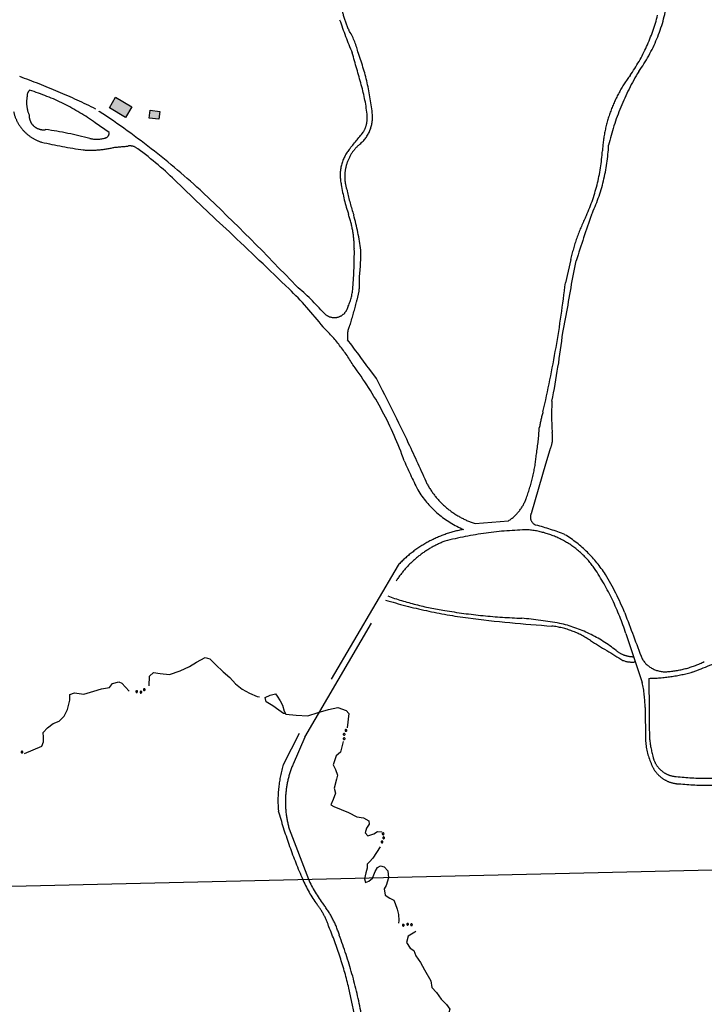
# Model space of a CAD drawing. Header units: feet. Extents: x 30669 to 99318, y 4696 to 26220.
# Tile 121 of 128: x 82919 to 84472, y 19779 to 22011. Entities that reach past the tile are written whole.
import ezdxf

# ---------------------------------------------------------------- set-up
doc = ezdxf.new("R2010")
doc.units = ezdxf.units.FT
doc.header["$LTSCALE"] = 600
doc.header["$MEASUREMENT"] = 0
doc.linetypes.add('DASHED', pattern=[0.75, 0.5, -0.25])
doc.linetypes.add('USTATION2', pattern=[1, 0.75, -0.25])
for name, color, linetype in [('ELB', 3, 'CONTINUOUS'), ('ELIST-H', 2, 'CONTINUOUS'), ('ELRGOV', 1, 'CONTINUOUS'), ('ELTWR', 2, 'CONTINUOUS'), ('ELYSU', 251, 'CONTINUOUS')]:
    doc.layers.add(name, color=color, linetype=linetype)

msp = doc.modelspace()

# ---------------------------------------------------------------- hatches: boundary and pattern name
at = {"layer": 'ELIST-H'}
h = msp.add_hatch(color=256, dxfattribs=at)
h.paths.add_polyline_path([(80251.7, 22785.7), (80269.8, 22785.7), (80269.8, 22779.3), (80251.7, 22779.3)])
h.paths.add_polyline_path([(80004.3, 21959.2), (80011.4, 21965.6), (80017.6, 21958.7), (80010.6, 21952.3)])
h.paths.add_polyline_path([(79978.6, 23122.5), (79967.6, 23102.4), (79977, 23097.2), (79988, 23117.3)])
h.paths.add_polyline_path([(80152.6, 22986.3), (80151, 22970.6), (80160.8, 22969.6), (80162.4, 22985.3)])
h.paths.add_polyline_path([(80133.4, 22941.6), (80131.6, 22921.3), (80142.7, 22920.4), (80144.5, 22940.6)])
h.paths.add_polyline_path([(80137, 22967.5), (80135.1, 22945.3), (80144.5, 22944.5), (80146.5, 22966.7)])
h.paths.add_polyline_path([(80343.7, 22815.7), (80443.5, 22817.2), (80443.9, 22789.2), (80438.6, 22789.2), (80438.8, 22776.4), (80422, 22776.2), (80421.8, 22790), (80344.1, 22788.8)])
h.paths.add_polyline_path([(80149.1, 22806.3), (80148.6, 22784), (80158.2, 22783.7), (80158.8, 22806.1)])
h.paths.add_polyline_path([(80173, 22785.3), (80249.2, 22785.8), (80249, 22815.8), (80172.8, 22815.2)])
h.paths.add_polyline_path([(79872.2, 22585.5), (79874.9, 22565.1), (79886.8, 22566.6), (79884.1, 22587.1)])
h.paths.add_polyline_path([(79999.8, 22809.4), (80074.2, 22811.5), (80075.1, 22779.1), (80000.8, 22777.1)])
h.paths.add_polyline_path([(79547.3, 23723.4), (79606.4, 23720.4), (79609.2, 23775.7), (79582.4, 23777), (79581.6, 23760), (79549.2, 23761.7)])
h.paths.add_polyline_path([(79881.7, 23090.5), (79833.9, 23077.1), (79844.5, 23039.2), (79858.7, 23043.2), (79862.7, 23029), (79881.6, 23034.4), (79874.9, 23058.1), (79889.6, 23062.2)])
h.paths.add_polyline_path([(79708.5, 22977.3), (79726.4, 22961.9), (79733.5, 22970.3), (79715.6, 22985.7)])
h.paths.add_polyline_path([(79717.2, 22917.4), (79717, 22866.3), (79677.4, 22866.5), (79677.5, 22890.2), (79681.9, 22890.2), (79682, 22917.6)])
h.paths.add_polyline_path([(79727.4, 22821.1), (79748.1, 22816.8), (79744.5, 22799.4), (79723.8, 22803.7)])
h.paths.add_polyline_path([(79610.6, 22805.7), (79627.5, 22814.5), (79633.7, 22802.6), (79616.8, 22793.8)])
h.paths.add_polyline_path([(79625.6, 22776.7), (79606.4, 22699.9), (79574.7, 22707.8), (79593.9, 22784.6)])
h.paths.add_polyline_path([(79120.3, 22412.8), (79112.9, 22375.1), (79153.6, 22367.1), (79158.2, 22390.6), (79160.9, 22390.1), (79163.7, 22404.2)])
h.paths.add_polyline_path([(79525.2, 21998.8), (79529.1, 21985.1), (79537.8, 21987.6), (79534, 22001.3)])
h.paths.add_polyline_path([(79581.5, 22004), (79601.6, 22008), (79605.7, 21987.6), (79585.6, 21983.6)])
h.paths.add_polyline_path([(79541.6, 21985.8), (79575.2, 21994.8), (79581.1, 21972.7), (79547.5, 21963.7)])
h.paths.add_polyline_path([(79364.9, 22001.6), (79351.1, 21984.3), (79360.7, 21976.7), (79374.4, 21993.9)])
h.paths.add_polyline_path([(79307.2, 22006.9), (79303.6, 21989.3), (79321.6, 21985.6), (79325.2, 22003.1)])
h.paths.add_polyline_path([(79123.8, 21935.6), (79148, 21907.6), (79140.6, 21901.2), (79116.4, 21929.2)])
h.paths.add_polyline_path([(79216, 21875.7), (79248.3, 21822.7), (79236, 21815.2), (79203.7, 21868.2)])
h.paths.add_polyline_path([(79415.6, 21685.9), (79396, 21669.1), (79403.5, 21660.3), (79423.2, 21677.1)])
h.paths.add_polyline_path([(79645.6, 21554.6), (79633.9, 21547), (79639.8, 21537.9), (79651.5, 21545.5)])
h.paths.add_polyline_path([(79585.5, 21527.4), (79566.7, 21520.6), (79572.9, 21503.4), (79591.7, 21510.1)])
h.paths.add_polyline_path([(79561.3, 21507.7), (79555.1, 21461.7), (79528, 21465.4), (79534.3, 21511.3)])
h.paths.add_polyline_path([(79591.1, 21443.3), (79612.1, 21409.2), (79593.8, 21397.8), (79572.8, 21431.9)])
h.paths.add_polyline_path([(79617.2, 21401.2), (79638.4, 21369), (79622.9, 21358.9), (79601.8, 21391)])
h.paths.add_polyline_path([(79661.3, 21364.4), (79620.8, 21343.1), (79630.3, 21325), (79670.8, 21346.3)])
h.paths.add_polyline_path([(79657.7, 21296), (79684.2, 21259.3), (79663.3, 21244.2), (79636.8, 21280.9)])
h.paths.add_polyline_path([(79701.8, 21233.3), (79728.7, 21196.3), (79707.3, 21180.7), (79680.4, 21217.7)])
h.paths.add_polyline_path([(79792.7, 21322.3), (79821.9, 21260.9), (79832.1, 21265.7), (79826.9, 21276.6), (79829.9, 21278), (79808.6, 21322.6), (79804.2, 21320.5), (79801.4, 21326.4)])
h.paths.add_polyline_path([(79815.1, 21255.9), (79830.5, 21228.6), (79841.7, 21235), (79826.3, 21262.3)])
h.paths.add_polyline_path([(79773.6, 21229.3), (79747.3, 21204.7), (79727.6, 21225.7), (79753.9, 21250.3)])
h.paths.add_polyline_path([(79747.1, 21171.2), (79771.6, 21134.5), (79751, 21120.7), (79726.4, 21157.3)])
h.paths.add_polyline_path([(79792.1, 21104), (79821.3, 21069.7), (79802, 21053.4), (79772.9, 21087.7)])
h.paths.add_polyline_path([(79839.6, 21045.7), (79868.3, 21009.7), (79847.8, 20993.4), (79819.1, 21029.4)])
h.paths.add_polyline_path([(79891.5, 20980), (79916.4, 20949.8), (79898, 20934.5), (79873.1, 20964.7)])
h.paths.add_polyline_path([(79945.2, 20924.6), (79967.6, 20889.8), (79946.8, 20876.4), (79924.3, 20911.2)])
h.paths.add_polyline_path([(80013.1, 20803.2), (80020.4, 20787.5), (80029.9, 20792), (80027.4, 20797.1), (80037.5, 20801.8), (80032.7, 20812), (80024.7, 20808.3), (80024.6, 20808.6)])
h.paths.add_polyline_path([(79972.1, 20974.1), (80009.8, 20929.3), (79997.8, 20919.2), (79960.1, 20964.1)])
h.paths.add_polyline_path([(80041.9, 20897.2), (80004.1, 20870), (80019.3, 20848.8), (80057.1, 20876)])
h.paths.add_polyline_path([(80013.9, 20843.4), (79981.9, 20823.7), (79996.7, 20799.7), (80028.7, 20819.5)])
h.paths.add_polyline_path([(80134.9, 20728.8), (80071.9, 20688), (80048.1, 20724.7), (80111.1, 20765.6)])
h.paths.add_polyline_path([(80222.7, 20592.4), (80187.9, 20573), (80172.4, 20600.7), (80207.2, 20620.1)])
h.paths.add_polyline_path([(79549.4, 20420.7), (79567.2, 20348.9), (79603.9, 20358), (79586.1, 20429.8)])
h.paths.add_polyline_path([(79744, 20288.6), (79744.6, 20269.4), (79760.2, 20269.9), (79759.6, 20289.1)])
h.paths.add_polyline_path([(79736.5, 20320.9), (79731.6, 20366), (79755.4, 20368.6), (79755.1, 20371.4), (79771, 20373.1), (79773.9, 20345.9), (79764, 20344.8), (79766.2, 20324.1)])
h.paths.add_polyline_path([(79918.1, 20440.9), (79836.2, 20440.2), (79836.4, 20409), (79864.8, 20409.2), (79864.9, 20401.6), (79895.9, 20401.9), (79895.9, 20409.6), (79918.4, 20409.8)])
h.paths.add_polyline_path([(79916.6, 20461.4), (79929.3, 20462.4), (79930.2, 20451.3), (79917.4, 20450.3)])
h.paths.add_polyline_path([(79245.4, 20912.4), (79236.5, 20905.1), (79244, 20895.9), (79252.9, 20903.3)])
h.paths.add_polyline_path([(79217.4, 20949.4), (79179.6, 20919.1), (79203.5, 20889.1), (79241.4, 20919.4)])
h.paths.add_polyline_path([(78981.1, 20919.8), (78976, 20855.2), (79009.5, 20852.6), (79007.8, 20831.5), (79051.4, 20828), (79053.6, 20855.6), (79024.6, 20857.9), (79025.9, 20875.3), (79010.4, 20876.6), (79013.6, 20917.2)])
h.paths.add_polyline_path([(78709.4, 21050.1), (78695.6, 21040.7), (78703.4, 21029.2), (78717.2, 21038.6)])
h.paths.add_polyline_path([(78744.3, 21075.1), (78695, 21041.2), (78675.6, 21069.4), (78690.6, 21079.8), (78703, 21061.7), (78737.3, 21085.3)])
h.paths.add_polyline_path([(78515.5, 20729.7), (78490.1, 20700.1), (78482.4, 20706.7), (78487.2, 20712.4), (78476.8, 20721.4), (78498, 20746.2), (78505.8, 20739.5), (78505, 20738.6)])
h.paths.add_polyline_path([(78504, 20774.3), (78517.5, 20761.1), (78510.2, 20753.5), (78496.6, 20766.7)])
h.paths.add_polyline_path([(78496.4, 20799.9), (78529.4, 20770.1), (78522.5, 20762.4), (78489.5, 20792.3)])
h.paths.add_polyline_path([(78070.7, 20134), (78112.2, 20138.9), (78115.6, 20109.9), (78074.1, 20105)])
h.paths.add_polyline_path([(80270.4, 20460.2), (80289.6, 20424.9), (80281.9, 20420.7), (80286.2, 20412.7), (80270.3, 20404.1), (80246.8, 20447.5)])
h.paths.add_polyline_path([(80172.6, 20195.6), (80189.9, 20161.3), (80183.3, 20158), (80166, 20192.3)])
h.paths.add_polyline_path([(79019.2, 20100.1), (79009.2, 20044.9), (79056.5, 20036.4), (79065.7, 20091.8)], flags=17)
h.paths.add_polyline_path([(78920.8, 20087.7), (78913.3, 20048.5), (78938, 20043.8), (78945.5, 20083)], flags=17)
h.paths.add_polyline_path([(78654.5, 20038.6), (78694, 20033.2), (78698.9, 20071.9), (78682.6, 20074.2), (78681.5, 20066.4), (78658.7, 20069.5)], flags=17)
h.paths.add_polyline_path([(78667.1, 20153), (78661.9, 20127.9), (78675.7, 20125.1), (78680.7, 20150.4)], flags=17)
h.paths.add_polyline_path([(78669.1, 20182), (78698.2, 20161.5), (78687.5, 20146.3), (78658.4, 20166.8)], flags=17)
h.paths.add_polyline_path([(78684.7, 20108.6), (78687.4, 20128.2), (78678.3, 20129.5), (78675.6, 20109.9)], flags=17)
h.paths.add_polyline_path([(78722.2, 20136.2), (78719.6, 20113.6), (78742.1, 20111.1), (78744.7, 20133.7)], flags=17)
h.paths.add_polyline_path([(78719, 20188.8), (78730.3, 20204.3), (78717, 20214), (78705.7, 20198.5)], flags=17)
h.paths.add_polyline_path([(78782.2, 20207.4), (78772.7, 20194.7), (78782.5, 20187.3), (78792.1, 20200)], flags=17)
h.paths.add_polyline_path([(78784.2, 20187.9), (78775.1, 20175.9), (78785.5, 20168), (78794.5, 20180.2)], flags=17)
h.paths.add_polyline_path([(78742.9, 20096.6), (78740.3, 20074.1), (78714.7, 20077), (78715.7, 20085.6), (78716.7, 20085.5), (78718.3, 20099.5)], flags=17)
h.paths.add_polyline_path([(83136.4, 21835.4), (83173.3, 21813.2), (83158.9, 21789.3), (83122.1, 21811.5)])
h.paths.add_polyline_path([(83214.9, 21805.5), (83236.7, 21802.9), (83234.5, 21785.1), (83212.7, 21787.7)])
h.paths.add_polyline_path([(82263.6, 22332.6), (82255, 22257.1), (82293.1, 22252.8), (82301.7, 22328.3)])
h.paths.add_polyline_path([(82210.5, 22286.1), (82207.9, 22261.2), (82230.8, 22258.8), (82233.4, 22283.7)])
h.paths.add_polyline_path([(82136, 22158.2), (82133.8, 22085), (82097.5, 22086.1), (82099.6, 22159.3)])
h.paths.add_polyline_path([(82776.5, 22178.9), (82774.4, 22160.2), (82757.5, 22162.1), (82759.6, 22180.8)])
h.paths.add_polyline_path([(82846.7, 22156.3), (82804, 22163.9), (82801, 22147.3), (82780.5, 22150.9), (82777.2, 22132.6), (82797.2, 22129), (82795.4, 22119.3), (82837.5, 22111.8), (82838.8, 22119.3), (82845, 22118.2), (82848, 22135.2), (82843.1, 22136.1)])
h.paths.add_polyline_path([(82471.8, 22190.9), (82553.3, 22193.3), (82555.2, 22125.4), (82509.9, 22124.1), (82509.7, 22130), (82492.1, 22129.5), (82492, 22135.4), (82473.4, 22134.9)])
h.paths.add_polyline_path([(82469, 22274.9), (82532.3, 22276.3), (82533, 22244.8), (82469.7, 22243.4)])
h.paths.add_polyline_path([(82673.1, 22828.5), (82743.9, 22830.3), (82744.7, 22801.2), (82673.8, 22799.3)])
h.paths.add_polyline_path([(82585.2, 22834.5), (82589, 22823.7), (82579.2, 22820.2), (82575.4, 22831)])
h.paths.add_polyline_path([(82452.7, 22948.6), (82464.2, 22936.6), (82455.1, 22927.8), (82443.5, 22939.8)])
h.paths.add_polyline_path([(82321.8, 23031.3), (82323.2, 22890.4), (82279.3, 22890), (82277.9, 23030.8)])
h.paths.add_polyline_path([(78771, 16765.8), (78790.5, 16764.5), (78791.5, 16779.8), (78771.9, 16781)])
h.paths.add_polyline_path([(78780.4, 17113.5), (78797.9, 17112.7), (78797.1, 17095.1), (78779.6, 17095.9)])
h.paths.add_polyline_path([(78796.2, 17142.9), (78796.2, 17151.2), (78789.2, 17151.2), (78789.2, 17142.9)])
h.paths.add_polyline_path([(78795.5, 17192.9), (78795.6, 17184.1), (78789.3, 17184), (78789.2, 17192.8)])
h.paths.add_polyline_path([(78805.1, 17295), (78806, 17311.9), (78788.8, 17312.8), (78787.9, 17295.9)])
h.paths.add_polyline_path([(78797.8, 17342.6), (78798, 17351.5), (78804.7, 17351.3), (78804.5, 17342.4)])
h.paths.add_polyline_path([(78798.4, 17392.1), (78798.3, 17384), (78804.9, 17384), (78805, 17392)])
h.paths.add_polyline_path([(78967.4, 17284.8), (78967.4, 17276.5), (78973.4, 17276.4), (78973.5, 17284.8)])
h.paths.add_polyline_path([(78967.3, 17244), (78966.7, 17235.2), (78973.8, 17234.7), (78974.3, 17243.4)])
h.paths.add_polyline_path([(78958.4, 17205.4), (78957.6, 17188.6), (78975.1, 17187.8), (78975.5, 17204.6)])
h.paths.add_polyline_path([(78921.8, 17118.2), (78932.3, 17114.6), (78935.2, 17125), (78925.3, 17128.4)])
h.paths.add_polyline_path([(79714.9, 18055.8), (79682.8, 18017.8), (79735.1, 17973.5), (79755.3, 17997.8), (79718.2, 18029.1), (79730, 18043.1)])
h.paths.add_polyline_path([(80106.1, 16637.9), (80138.5, 16614.4), (80151, 16631.7), (80135.8, 16642.7), (80137.5, 16645.1), (80124, 16654.9), (80122.4, 16652.7), (80118.8, 16655.3)])
h.paths.add_polyline_path([(80213.8, 17943.9), (80200.4, 17928.2), (80207.1, 17922.5), (80208.5, 17924.2), (80216.2, 17917.6), (80228.2, 17931.7)])
edge = h.paths.add_edge_path(flags=17)
edge.add_line((78780.2, 20205.9), (78783.5, 20210.1))
edge.add_line((78783.5, 20210.1), (78780.2, 20205.9))
edge.add_line((78780.2, 20205.9), (78770.6, 20213.3))
edge.add_line((78770.6, 20213.3), (78773.9, 20217.5))
edge = h.paths.add_edge_path(flags=17)
edge.add_line((78778.7, 20183.2), (78782.1, 20187.6))
edge.add_line((78782.1, 20187.6), (78778.7, 20183.2))
edge.add_line((78778.7, 20183.2), (78769.7, 20190))
edge.add_line((78769.7, 20190), (78773, 20194.4))
h.paths.add_polyline_path([(78778.7, 20183.2), (78782.1, 20187.6)], flags=16)
edge = h.paths.add_edge_path()
edge.add_line((78784.4, 20168.9), (78780.4, 20163.5))
edge.add_line((78780.4, 20163.5), (78771.5, 20170.3))
edge.add_line((78771.5, 20170.3), (78775.6, 20175.6))
edge.add_line((79062.6, 20072.8), (79071.7, 20071.3))
edge.add_line((79071.7, 20071.3), (79064.7, 20029.3))
edge.add_line((79064.7, 20029.3), (79010.5, 20039))
edge.add_line((79010.5, 20039), (79011.5, 20044.5))
edge.add_line((78937.1, 20043.9), (78937, 20043.1))
edge.add_line((78937, 20043.1), (78913.8, 20047.6))
edge.add_line((78913.8, 20047.6), (78913.9, 20048.3))
edge.add_line((78655, 20042.5), (78649.2, 20043.3))
edge.add_line((78649.2, 20043.3), (78650.6, 20053.2))
edge.add_line((78650.6, 20053.2), (78656.4, 20052.4))
edge.add_line((78780.1, 20227.4), (78773, 20218.2))
edge.add_line((78773, 20218.2), (78785.9, 20208.2))
edge.add_line((78785.9, 20208.2), (78796.8, 20223.5))
edge.add_line((78796.8, 20223.5), (78791.7, 20227.4))
h.paths.add_polyline_path([(82333.1, 22928.9), (82388.3, 22929), (82388.3, 22947), (82333.1, 22946.9)], flags=9)

# ---------------------------------------------------------------- linework, layer by layer
at = {"layer": 'ELB', "linetype": 'Continuous'}
for points in [[(83136.4, 21835.4, -54.7), (83173.3, 21813.2, -54.7), (83158.9, 21789.3, -54.7), (83122.1, 21811.5, -54.7)], [(83214.9, 21805.5, -54.7), (83236.7, 21802.9, -54.7), (83234.5, 21785.1, -54.7), (83212.7, 21787.7, -54.7)]]:
    msp.add_3dface(points, dxfattribs=at)
at = {"layer": 'ELRGOV', "linetype": 'Continuous'}
msp.add_line((85282.8, 20100.8), (82644.8, 20039.8), dxfattribs=at)
at = {"layer": 'ELTWR', "elevation": -54.7}
for points in [[(83212.4, 20500.7), (83213.4, 20522.5), (83222.1, 20530.8), (83237.3, 20528.6), (83258.5, 20526.3), (83282.6, 20534.5), (83303.7, 20544.3), (83319.8, 20554.3), (83339.2, 20564.7), (83350, 20562), (83362.8, 20549.4), (83380.1, 20532.1), (83395.6, 20519.9), (83408.6, 20504.9), (83423.3, 20493.4), (83439.7, 20484), (83457.1, 20476.5), (83462.5, 20475.8)], [(82929.7, 20347.4), (82969, 20363.5), (82972.7, 20373.7), (82973, 20384.6), (82971.9, 20394.6), (82981.5, 20405.4), (82994.9, 20415.1), (83008.4, 20420.7), (83020, 20431.8), (83027.2, 20446.8), (83032.4, 20468.4), (83032.2, 20480.9), (83043.4, 20485.1), (83063.9, 20481.9), (83087, 20488.3), (83104.1, 20494), (83122.7, 20497.1), (83128.9, 20506.3), (83143.8, 20509.7), (83150.2, 20506.8), (83167.2, 20488.5)], [(83199.7, 20493.3), (83199.3, 20492.6), (83199.2, 20491.8), (83199.4, 20491.3), (83199.7, 20490.7), (83200.2, 20490.3), (83200.8, 20490.1), (83201.5, 20490), (83202.1, 20490.2), (83202.6, 20490.6), (83203, 20491.1), (83203.2, 20491.7), (83203.2, 20492.3), (83203.1, 20492.8), (83202.8, 20493.3), (83202.3, 20493.7), (83201.7, 20494), (83201, 20494), (83200.5, 20493.9), (83200.1, 20493.7), (83199.7, 20493.3)], [(83184.7, 20489.6), (83184, 20489.7), (83183.3, 20489.5), (83182.8, 20489.2), (83182.4, 20488.7), (83182.1, 20488.1), (83182.1, 20487.4), (83182.3, 20486.8), (83182.7, 20486.3), (83183.2, 20485.9), (83183.9, 20485.7), (83184.5, 20485.7), (83185, 20485.9), (83185.5, 20486.3), (83185.8, 20486.7), (83186, 20487.2), (83186.1, 20487.9), (83185.9, 20488.5), (83185.6, 20489), (83185.3, 20489.3), (83184.7, 20489.6)], [(83193.3, 20488.3), (83192.6, 20488), (83192.1, 20487.5), (83191.8, 20487), (83191.7, 20486.3), (83191.8, 20485.7), (83192.1, 20485.1), (83192.5, 20484.7), (83193.1, 20484.4), (83193.8, 20484.3), (83194.4, 20484.5), (83195, 20484.8), (83195.3, 20485.2), (83195.6, 20485.7), (83195.7, 20486.2), (83195.6, 20486.8), (83195.3, 20487.5), (83194.9, 20487.9), (83194.4, 20488.2), (83193.9, 20488.3), (83193.3, 20488.3)], [(83521.7, 20437), (83517.2, 20437.7), (83506.2, 20445.3), (83493, 20455), (83477.8, 20464.4), (83475.5, 20474.2), (83487, 20479.7), (83499.2, 20482.3), (83502.5, 20477.5), (83509.9, 20466.3), (83515, 20457.2), (83518.5, 20443.5), (83522.2, 20436.3), (83545.9, 20433.9), (83572.2, 20433), (83596, 20439.9), (83619, 20447.2), (83640.6, 20451.8), (83659.6, 20444.4), (83665.6, 20437.9), (83661.4, 20405.3)], [(83656.7, 20381), (83656.5, 20381.8), (83656, 20382.3), (83655.5, 20382.7), (83654.9, 20382.8), (83654.2, 20382.8), (83653.6, 20382.5), (83653.2, 20382.1), (83652.8, 20381.5), (83652.7, 20380.9), (83652.8, 20380.2), (83653.1, 20379.7), (83653.4, 20379.3), (83654, 20379), (83654.5, 20378.8), (83655.1, 20378.9), (83655.7, 20379.1), (83656.2, 20379.5), (83656.5, 20380), (83656.7, 20380.5), (83656.7, 20381)], [(83656.8, 20390.8), (83656.6, 20391.6), (83656.2, 20392.2), (83655.8, 20392.6), (83655.1, 20392.8), (83654.5, 20392.8), (83653.9, 20392.6), (83653.4, 20392.2), (83653, 20391.7), (83652.8, 20391.1), (83652.8, 20390.4), (83653, 20389.8), (83653.4, 20389.4), (83653.9, 20389.1), (83654.4, 20388.9), (83654.9, 20388.8), (83655.6, 20389), (83656.2, 20389.4), (83656.5, 20389.8), (83656.7, 20390.3), (83656.8, 20390.8)], [(83660.4, 20398.7), (83660.7, 20399.4), (83660.6, 20400.1), (83660.4, 20400.7), (83660, 20401.2), (83659.5, 20401.5), (83658.8, 20401.7), (83658.2, 20401.6), (83657.6, 20401.4), (83657.1, 20400.9), (83656.8, 20400.3), (83656.7, 20399.7), (83656.7, 20399.2), (83657, 20398.6), (83657.3, 20398.2), (83657.8, 20397.9), (83658.5, 20397.7), (83659.1, 20397.7), (83659.6, 20397.9), (83660, 20398.2), (83660.4, 20398.7)], [(83652.7, 20374.5), (83646.2, 20350.4), (83636.7, 20341.6), (83629.8, 20321.4), (83635, 20310.7), (83639.7, 20298.4), (83637.1, 20289.2), (83632.2, 20268.8), (83635.1, 20257.5), (83629.5, 20243.1), (83624.4, 20230.8), (83631.4, 20226.8), (83648.2, 20220.3), (83664.4, 20213.4), (83683.2, 20204), (83698.5, 20201), (83710.9, 20194.4), (83711.3, 20187.2), (83705.2, 20177.6), (83702.3, 20167.1), (83708.3, 20160.6), (83722.3, 20165.1), (83730.2, 20170.1), (83739.2, 20169.6), (83740.2, 20169.2)], [(82923.4, 20352.3), (82922.7, 20352), (82922.2, 20351.4), (82922, 20350.8), (82922, 20350.2), (82922.1, 20349.6), (82922.5, 20349), (82923, 20348.6), (82923.6, 20348.4), (82924.3, 20348.4), (82924.9, 20348.6), (82925.4, 20349), (82925.7, 20349.4), (82925.9, 20350), (82926, 20350.5), (82925.8, 20351.1), (82925.5, 20351.7), (82925, 20352.1), (82924.5, 20352.3), (82924, 20352.4), (82923.4, 20352.3)], [(83742.3, 20167), (83741.6, 20166.5), (83741.2, 20165.9), (83741.1, 20165.4), (83741.1, 20164.7), (83741.3, 20164.1), (83741.8, 20163.6), (83742.3, 20163.3), (83743, 20163.1), (83743.6, 20163.2), (83744.2, 20163.5), (83744.6, 20163.9), (83744.9, 20164.4), (83745.1, 20165), (83745, 20165.5), (83744.8, 20166.1), (83744.4, 20166.6), (83743.9, 20167), (83743.4, 20167.1), (83742.8, 20167.1), (83742.3, 20167)], [(83742.5, 20146.1), (83742.6, 20146.9), (83742.4, 20147.6), (83742.1, 20148.1), (83741.6, 20148.5), (83741, 20148.7), (83740.3, 20148.7), (83739.7, 20148.5), (83739.2, 20148.2), (83738.8, 20147.6), (83738.6, 20147), (83738.6, 20146.4), (83738.8, 20145.9), (83739.1, 20145.4), (83739.6, 20145), (83740.1, 20144.8), (83740.8, 20144.8), (83741.4, 20144.9), (83741.9, 20145.2), (83742.2, 20145.6), (83742.5, 20146.1)], [(83746.2, 20155.4), (83746.3, 20156.2), (83746.1, 20156.9), (83745.8, 20157.4), (83745.2, 20157.8), (83744.6, 20158), (83744, 20158), (83743.4, 20157.8), (83742.9, 20157.4), (83742.5, 20156.9), (83742.3, 20156.2), (83742.4, 20155.6), (83742.6, 20155.1), (83742.9, 20154.6), (83743.4, 20154.3), (83743.9, 20154.1), (83744.6, 20154), (83745.2, 20154.2), (83745.6, 20154.5), (83746, 20154.9), (83746.2, 20155.4)], [(83736.6, 20135.8), (83719.8, 20109.9), (83712.3, 20101.4), (83707.2, 20096.7), (83706.7, 20087.4), (83703.9, 20076.5), (83701, 20062.9), (83703.1, 20055.1), (83710.8, 20058), (83718.9, 20064.6), (83725.3, 20079.5), (83730.3, 20089), (83737.2, 20092.2), (83745.4, 20090.4), (83753.7, 20081.3), (83755.2, 20065), (83750.3, 20048.2), (83745.1, 20040.4), (83747.6, 20025.7), (83758.1, 20018.9), (83767.1, 20014.4), (83770.7, 20007.1), (83775, 19994.3), (83777.6, 19982.5), (83778.8, 19968.6), (83778, 19962.7)], [(83788, 19959.7), (83787.3, 19959.3), (83786.9, 19958.7), (83786.8, 19958.1), (83786.8, 19957.5), (83787, 19956.9), (83787.5, 19956.4), (83788, 19956), (83788.7, 19955.9), (83789.3, 19955.9), (83789.9, 19956.2), (83790.4, 19956.7), (83790.6, 19957.1), (83790.8, 19957.7), (83790.7, 19958.3), (83790.5, 19958.8), (83790.1, 19959.4), (83789.6, 19959.7), (83789.1, 19959.9), (83788.6, 19959.9), (83788, 19959.7)], [(83798.1, 19962.1), (83797.3, 19961.8), (83796.8, 19961.3), (83796.6, 19960.8), (83796.5, 19960.1), (83796.6, 19959.5), (83796.9, 19958.9), (83797.4, 19958.5), (83798, 19958.2), (83798.7, 19958.2), (83799.3, 19958.3), (83799.8, 19958.7), (83800.2, 19959.1), (83800.4, 19959.6), (83800.5, 19960.2), (83800.4, 19960.7), (83800.1, 19961.4), (83799.6, 19961.8), (83799.1, 19962.1), (83798.6, 19962.2), (83798.1, 19962.1)], [(83809, 19960.3), (83808.4, 19960.8), (83807.8, 19961.1), (83807.2, 19961.1), (83806.5, 19960.9), (83806, 19960.5), (83805.6, 19959.9), (83805.5, 19959.3), (83805.5, 19958.7), (83805.7, 19958.1), (83806.2, 19957.6), (83806.7, 19957.2), (83807.2, 19957.1), (83807.8, 19957.1), (83808.3, 19957.3), (83808.8, 19957.6), (83809.2, 19958.2), (83809.4, 19958.8), (83809.4, 19959.3), (83809.3, 19959.8), (83809, 19960.3)], [(83816.9, 19944.4), (83814.9, 19942.3), (83800.2, 19933.2), (83796.2, 19918.6), (83804.1, 19905.9), (83812.4, 19900.4), (83817, 19888.5), (83827.7, 19873.2), (83836.8, 19856.5), (83851.3, 19832.1), (83853.5, 19816.6), (83864.5, 19805.4), (83875.1, 19790.2), (83887, 19777.9), (83894.2, 19767.4), (83889.9, 19752.4), (83872.3, 19737), (83856.3, 19729), (83842, 19713.1), (83842.3, 19710.3)]]:
    msp.add_lwpolyline(points, dxfattribs=at)
at = {"layer": 'ELYSU', "linetype": 'DASHED'}
for p, q in [((83121.9, 21755.1, -54.7), (83090.1, 21777.2, -54.7)), ((84168.5, 21467.2, -54.7), (84156.5, 21414.5, -54.7)), ((84173.2, 21426.8, -54.7), (84181, 21464.5, -54.7)), ((83727.9, 21197.2, -54.7), (83712.7, 21217.5, -54.7)), ((84111.9, 21003.7, -54.7), (84121.7, 21036.7, -54.7)), ((84080.5, 20894.3, -54.7), (84111.9, 21003.7, -54.7)), ((83951.5, 20868.7, -54.7), (84027.4, 20875, -54.7)), ((83777, 20774.1, -54.7), (83553.2, 20393.3, -54.7)), ((83565.5, 20384.1, -54.7), (83772.6, 20738.4, -54.7)), ((84293.8, 20619.4, -54.7), (84330.7, 20508.3, -54.7)), ((84337.3, 20451.7, -54.7), (84338.2, 20378.5, -54.7)), ((83516.8, 20322.5, -54.7), (83553.2, 20393.3, -54.7)), ((83565.5, 20384.1, -54.7), (83539, 20323.3, -54.7)), ((83530.1, 20176.1, -54.7), (83573.6, 20062.5, -54.7)), ((83706.3, 19622.7, -54.7), (83665.6, 19814.9, -54.7))]:
    msp.add_line(p, q, dxfattribs=at)
for centre, radius, start, end in [((83825.5, 22065.7, -54.7), 178.4, 182.9322, 206.0798), ((84025.6, 22107.4, -54.7), 366.2, 324.2575, 350.8447), ((83958.9, 22124.6, -54.7), 419.8, 325.1144, 345.7461), ((84512.9, 22298.8, -54.7), 914.9, 198.3335, 203.3603), ((83538.1, 21905.5, -54.7), 151.1, 12.5552, 32.7637), ((77527.8, 20168, -54.7), 6394.4, 15.37125, 16.05053), ((83154.9, 21739.7, -54.7), 566.7, 5.6261, 20.5184), ((82360.3, 20333.7, -54.7), 1645.9, 63.633, 70.1647), ((84553.2, 21695.6, -54.7), 313.3, 142.9093, 176.6437), ((84815.4, 21595, -54.7), 576, 148.7874, 166.8261), ((83330.8, 21756.6, -54.7), 378, 5.4787, 16.3473), ((83004.6, 21823.1, -54.7), 70.3, 168.0288, 203.085), ((82950.2, 21839.7, -54.7), 14.4, 127.9448, 188.0644), ((82790.4, 21360.9, -54.7), 512.9, 54.2528, 72.8907), ((82996.4, 21822.8, -54.7), 93.7, 192.1865, 252.5993), ((82972.8, 21794.2, -54.7), 32.8, 177.6328, 279.0401), ((82068.7, 20244, -54.7), 1868.9, 47.3517, 56.8304), ((83639.8, 21789.9, -54.7), 79.3, 307.9703, 3.8667), ((83640.8, 21789.3, -54.7), 66.4, 329.6788, 2.9708), ((82854.9, 20885.7, -54.7), 884.7, 75.4083, 82.0065), ((83110.2, 21754.2, -54.7), 11.7, 274.196, 4.1866), ((-641416.3, 618251.5, -54.7), 938934.5, 320.5554261, 320.5585011), ((83235.5, 22902.2, -54.7), 1198.9, 257.1291, 261.729), ((83080.1, 21938.6, -54.7), 223.5, 265.6065, 284.1803), ((83093.2, 21801.1, -54.7), 61.2, 255.485, 286.979), ((83089, 22417.8, -54.7), 697.4, 273.7707, 276.3103), ((83168.4, 21696.5, -54.7), 28.3, 50.3317, 95.5394), ((83752.5, 21655.2, -54.7), 96.4, 131.5561, 199.8931), ((83839, 21745.2, -54.7), 416, 334.872, 357.3828), ((82683.5, 21036.5, -54.7), 847.3, 45.614, 53.5837), ((83740.5, 21658.1, -54.7), 94.8, 141.7351, 193.0007), ((83819.8, 21740, -54.7), 421.4, 335.0816, 356.4496), ((86340.1, 24756.8, -54.7), 4369.2, 225.4711, 227.6091), ((84070.2, 21704.6, -54.7), 427.5, 189.1345, 198.4973), ((78781.2, 16857.4, -54.7), 6588.3, 43.67112, 46.27606), ((84086.2, 21706.9, -54.7), 432.7, 191.2524, 198.6943), ((83425.2, 21489.1, -54.7), 252.6, 0.3123, 18.4302), ((83102.2, 21410.3, -54.7), 595.5, 7.5537, 15.3708), ((86851.9, 20633.6, -54.7), 2797.1, 160.4709, 162.718), ((84576.9, 21377, -54.7), 418.3, 153.6799, 167.5523), ((61456.2, -1589.9, -54.7), 31871.7, 46.16555, 46.502), ((82763.8, 21483.5, -54.7), 914, 355.0443, 0.4374), ((83254.1, 21479.9, -54.7), 438.4, 352.9955, 1.1333), ((83554.9, 21414.7, -54.7), 134.9, 341.2261, 5.0175), ((81567.8, 21714.2, -54.7), 2606, 346.8633, 353.4004), ((79722.2, 22155.6, -54.7), 4510.3, 349.0834, 350.7014), ((82955.7, 20811, -54.7), 822.9, 37.71, 45.7628), ((83144.4, 20932.3, -54.7), 621.9, 41.6207, 49.7102), ((83555.5, 21410.8, -54.7), 119.1, 335.4314, 357.0031), ((83107, 21504.4, -54.7), 590.8, 341.8831, 346.98), ((83632.3, 21367.6, -54.7), 32, 224.019, 348.6092), ((83719.1, 21293.8, -54.7), 57.2, 151.9988, 188.4488), ((83312.1, 21011.8, -54.7), 422.3, 30.4103, 45.7642), ((81872.7, 21585.2, -54.7), 2295.7, 348.9698, 352.8989), ((81190.9, 19402.7, -54.7), 3106.9, 35.7416, 37.2985), ((83027.1, 20741.5, -54.7), 809.9, 19.4073, 36.8738), ((80162.3, 19332.4, -54.7), 4023.8, 25.2731, 27.6104), ((84759.7, 21114.8, -54.7), 634.5, 177.1835, 183.6202), ((84508.2, 21010.6, -54.7), 417.7, 164.5458, 169.6098), ((83551.2, 21115.1, -54.7), 546.9, 350.5977, 356.9439), ((84064.2, 21063.3, -54.7), 63.4, 335.2383, 10.42), ((81835.7, 20097.2, -54.7), 2184.1, 23.2031, 25.8729), ((84951.2, 21519.5, -54.7), 1267, 203.6858, 207.1729), ((83707.4, 21062.4, -54.7), 385.2, 339.4365, 354.5314), ((84014.9, 21063.3, -54.7), 226.7, 212.6787, 246.6893), ((84008.1, 21047.9, -54.7), 187.9, 208.6771, 252.4806), ((83973.9, 20958.6, -54.7), 99.3, 302.6601, 341.5171), ((84096.7, 20883.3, -54.7), 19.6, 145.6732, 249.2896), ((83973.2, 20591.2, -54.7), 268.3, 100.3121, 137.0022), ((84089.8, 20017.9, -54.7), 836.7, 91.2627, 104.3037), ((84053.4, 20649.1, -54.7), 206.1, 34.8128, 85.0053), ((83954.7, 20342.7, -54.7), 539.5, 68.1378, 75.5002), ((83966.9, 20613.4, -54.7), 231, 111.2664, 147.2312), ((84004.7, 20598.2, -54.7), 287.8, 32.613, 58.3899), ((83717, 20431.7, -54.7), 606.5, 18.022, 33.527), ((83691.1, 20417.3, -54.7), 649.7, 22.4951, 31.1424), ((93254.7, 23987.2, -54.7), 9558.9, 200.33153, 200.99908), ((84220.8, 21162.9, -54.7), 669.5, 289.5458, 303.8928), ((84382.7, 20593.8, -54.7), 61.2, 211.6367, 275.9406), ((84371.9, 20757.1, -54.7), 224.8, 274.3872, 296.3377), ((84340.3, 20902.8, -54.7), 385.2, 270.8266, 285.7396), ((120301.1, 20788, -54.7), 35956.3, 180.43084, 180.64138), ((84057, 20447.5, -54.7), 280.4, 0.8508, 12.5214), ((84545.9, 20398.3, -54.7), 199.2, 183.6961, 196.5729), ((84489.6, 20386, -54.7), 151.6, 182.8179, 203.7043), ((84411.1, 20352.2, -54.7), 57.3, 190.8089, 266.4743), ((83786.1, 20240, -54.7), 281.6, 162.9639, 184.5765), ((83740.9, 20237.3, -54.7), 219.5, 156.9112, 196.1764), ((84416.6, 20348.1, -54.7), 69.7, 199.298, 271.6611), ((84478.9, 20933.2, -54.7), 642.1, 263.6305, 289.2008), ((84478.9, 20858.3, -54.7), 583, 264.0681, 292.5162), ((84619.3, 20526.3, -54.7), 1156, 195.4898, 203.4172), ((83830.2, 20178.5, -54.7), 293.7, 202.3379, 215.4076), ((83827.7, 20174, -54.7), 277.5, 203.6892, 217.4733), ((83456.9, 19900.7, -54.7), 171.8, 18.2798, 38.7787), ((83442.7, 19875.2, -54.7), 209.9, 16.5906, 38.2543), ((82689.5, 19573.7, -54.7), 1005.5, 13.8784, 22.2607), ((82648.4, 19559.6, -54.7), 1063.8, 10.7482, 20.6694)]:
    msp.add_arc(centre, radius, start, end, dxfattribs=at)
at = {"layer": 'ELYSU', "linetype": 'USTATION2'}
for centre, radius, start, end in [((84095.1, 21840.9, -54.7), 1197, 253.1548, 262.3488), ((83994.5, 21382, -54.7), 719.2, 250.4126, 261.0561), ((84100.7, 21963, -54.7), 1309.7, 260.4216, 268.103), ((84368.6, 24155.7, -54.7), 3527.9, 262.9515, 266.0563), ((83852.1, 18829, -54.7), 1836.6, 80.8692, 83.5837), ((84101.7, 20439.3, -54.7), 198.4, 55.7384, 82.9762), ((84075.7, 20337.8, -54.7), 311.9, 51.1294, 77.4448), ((87084, 25223.6, -54.7), 5439.4, 238.1474, 239.0556), ((84311.8, 20632, -54.7), 65.3, 231.7943, 269.5387), ((84307.3, 20609.9, -54.7), 55.4, 248.4842, 278.1656)]:
    msp.add_arc(centre, radius, start, end, dxfattribs=at)

doc.saveas('drawing.dxf')
